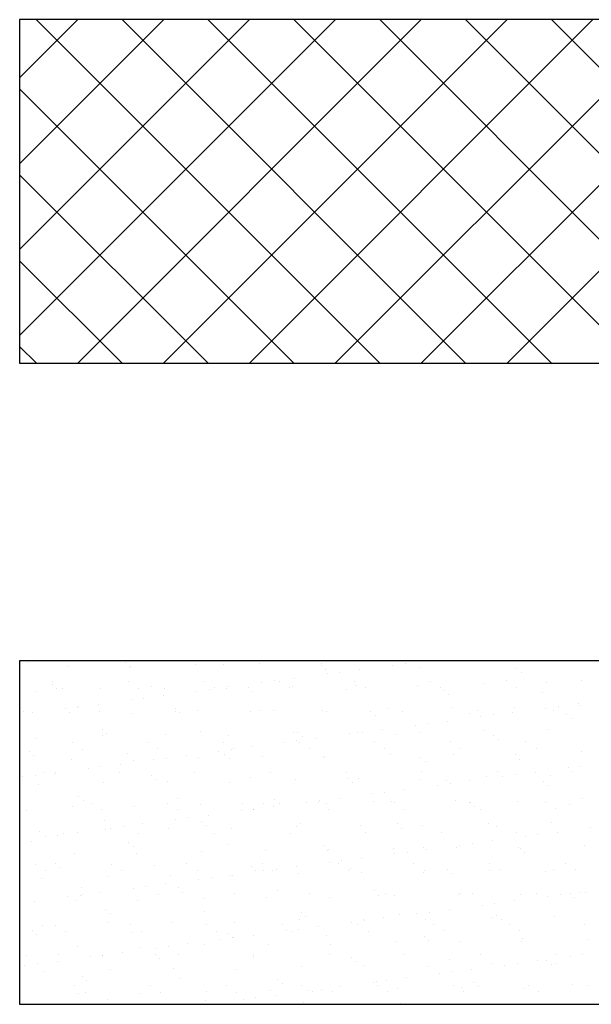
# Model space of a CAD drawing. Header units: millimetres. Extents: x -7023 to 53801, y 9849 to 33561.
# Tile 45 of 256: x 9471 to 9531, y 18150 to 18253. Entities that reach past the tile are written whole.
import ezdxf

# ---------------------------------------------------------------- set-up
doc = ezdxf.new("R2010")
doc.units = ezdxf.units.MM
doc.layers.add('.IE_podklad', color=252, linetype='Continuous')

msp = doc.modelspace()

# ---------------------------------------------------------------- linework, layer by layer
at = {"layer": '.IE_podklad'}
for p, q in [((9471.12, 18246.58), (9477.21, 18252.67)), ((9471.12, 18237.6), (9486.19, 18252.67)), ((9471.12, 18228.62), (9495.17, 18252.67)), ((9471.12, 18219.64), (9504.15, 18252.67)), ((9590.63, 18252.67), (9471.12, 18252.67)), ((9471.12, 18252.67), (9471.12, 18216.73)), ((9508.79, 18216.73), (9472.86, 18252.67)), ((9477.2, 18216.73), (9513.13, 18252.67)), ((9517.77, 18216.73), (9481.84, 18252.67)), ((9486.18, 18216.73), (9522.11, 18252.67)), ((9526.75, 18216.73), (9490.82, 18252.67)), ((9495.16, 18216.73), (9531.09, 18252.67)), ((9535.73, 18216.73), (9499.8, 18252.67)), ((9504.14, 18216.73), (9540.07, 18252.67)), ((9544.71, 18216.73), (9508.78, 18252.67)), ((9513.12, 18216.73), (9549.05, 18252.67)), ((9553.69, 18216.73), (9517.76, 18252.67)), ((9522.1, 18216.73), (9558.03, 18252.67)), ((9562.67, 18216.73), (9526.74, 18252.67)), ((9499.81, 18216.73), (9471.12, 18245.42)), ((9490.83, 18216.73), (9471.12, 18236.44)), ((9481.85, 18216.73), (9471.12, 18227.46)), ((9472.87, 18216.73), (9471.12, 18218.48)), ((9471.12, 18216.73), (9590.63, 18216.73)), ((9590.63, 18185.61), (9471.12, 18185.61)), ((9471.12, 18185.61), (9471.12, 18149.68)), ((9472.02, 18185.48), (9472.02, 18185.48)), ((9476.18, 18185.05), (9476.18, 18185.05)), ((9482.18, 18185.39), (9482.18, 18185.39)), ((9482.65, 18184.96), (9482.65, 18184.96)), ((9482.68, 18185.02), (9482.68, 18185.02)), ((9489.54, 18185.26), (9489.54, 18185.26)), ((9492.49, 18185.17), (9492.49, 18185.17)), ((9496.19, 18185.35), (9496.19, 18185.35)), ((9502.66, 18185.08), (9502.66, 18185.08)), ((9502.69, 18185.32), (9502.69, 18185.32)), ((9503.12, 18184.65), (9503.12, 18184.65)), ((9506.69, 18184.68), (9506.69, 18184.68)), ((9509.55, 18185.57), (9509.55, 18185.57)), ((9510.14, 18185.13), (9510.14, 18185.13)), ((9511.46, 18185.31), (9511.46, 18185.31)), ((9512.97, 18184.86), (9512.97, 18184.86)), ((9513.53, 18185.58), (9513.53, 18185.58)), ((9523.13, 18184.77), (9523.13, 18184.77)), ((9499.85, 18183.78), (9499.85, 18183.78)), ((9503.3, 18184.23), (9503.3, 18184.23)), ((9504.62, 18184.41), (9504.62, 18184.41)), ((9523.6, 18184.34), (9523.6, 18184.34)), ((9474.54, 18183.16), (9474.54, 18183.16)), ((9474.55, 18183.42), (9474.55, 18183.42)), ((9475.01, 18182.73), (9475.01, 18182.73)), ((9475.63, 18182.74), (9475.63, 18182.74)), ((9479.62, 18182.67), (9479.62, 18182.67)), ((9482.46, 18183.44), (9482.46, 18183.44)), ((9483.54, 18182.75), (9483.54, 18182.75)), ((9484.86, 18182.94), (9484.86, 18182.94)), ((9486.26, 18182.75), (9486.26, 18182.75)), ((9490.37, 18183.45), (9490.37, 18183.45)), ((9490.95, 18182.61), (9490.95, 18182.61)), ((9491.45, 18182.77), (9491.45, 18182.77)), ((9492.76, 18182.72), (9492.76, 18182.72)), ((9493.01, 18182.88), (9493.01, 18182.88)), ((9495.02, 18182.85), (9495.02, 18182.85)), ((9496.46, 18183.33), (9496.46, 18183.33)), ((9497.79, 18183.51), (9497.79, 18183.51)), ((9498.28, 18183.47), (9498.28, 18183.47)), ((9499.36, 18182.78), (9499.36, 18182.78)), ((9499.62, 18182.97), (9499.62, 18182.97)), ((9505.33, 18182.63), (9505.33, 18182.63)), ((9506.19, 18183.48), (9506.19, 18183.48)), ((9506.27, 18183.05), (9506.27, 18183.05)), ((9507.27, 18182.8), (9507.27, 18182.8)), ((9512.77, 18183.02), (9512.77, 18183.02)), ((9514.1, 18183.49), (9514.1, 18183.49)), ((9515.17, 18182.81), (9515.17, 18182.81)), ((9519.63, 18183.27), (9519.63, 18183.27)), ((9522.01, 18183.51), (9522.01, 18183.51)), ((9523.08, 18182.83), (9523.08, 18182.83)), ((9526.28, 18183.35), (9526.28, 18183.35)), ((9529.92, 18183.52), (9529.92, 18183.52)), ((9472.76, 18182.42), (9472.76, 18182.42)), ((9482.79, 18181.53), (9482.79, 18181.53)), ((9484.11, 18181.71), (9484.11, 18181.71)), ((9486.18, 18181.98), (9486.18, 18181.98)), ((9489.63, 18182.43), (9489.63, 18182.43)), ((9495.49, 18182.42), (9495.49, 18182.42)), ((9515.5, 18182.54), (9515.5, 18182.54)), ((9515.97, 18182.11), (9515.97, 18182.11)), ((9525.81, 18182.31), (9525.81, 18182.31)), ((9475.95, 18180.63), (9475.95, 18180.63)), ((9477.22, 18180.71), (9477.22, 18180.71)), ((9477.28, 18180.81), (9477.28, 18180.81)), ((9479.34, 18181.08), (9479.34, 18181.08)), ((9487.39, 18180.62), (9487.39, 18180.62)), ((9509.71, 18180.67), (9509.71, 18180.67)), ((9516.35, 18180.76), (9516.35, 18180.76)), ((9522.85, 18180.73), (9522.85, 18180.73)), ((9526.15, 18180.66), (9526.15, 18180.66)), ((9527.48, 18180.84), (9527.48, 18180.84)), ((9529.54, 18181.11), (9529.54, 18181.11)), ((9529.71, 18180.97), (9529.71, 18180.97)), ((9471.57, 18180.27), (9471.57, 18180.27)), ((9472.5, 18180.18), (9472.5, 18180.18)), ((9476.34, 18180.15), (9476.34, 18180.15)), ((9479.48, 18180.28), (9479.48, 18180.28)), ((9482.84, 18180.12), (9482.84, 18180.12)), ((9487.39, 18180.3), (9487.39, 18180.3)), ((9487.85, 18180.19), (9487.85, 18180.19)), ((9489.7, 18180.37), (9489.7, 18180.37)), ((9495.3, 18180.31), (9495.3, 18180.31)), ((9496.35, 18180.46), (9496.35, 18180.46)), ((9497.7, 18180.4), (9497.7, 18180.4)), ((9502.85, 18180.42), (9502.85, 18180.42)), ((9503.21, 18180.33), (9503.21, 18180.33)), ((9507.86, 18180.31), (9507.86, 18180.31)), ((9508.33, 18179.88), (9508.33, 18179.88)), ((9511.12, 18180.34), (9511.12, 18180.34)), ((9518.18, 18180.08), (9518.18, 18180.08)), ((9519.03, 18180.36), (9519.03, 18180.36)), ((9519.32, 18179.76), (9519.32, 18179.76)), ((9520.64, 18179.94), (9520.64, 18179.94)), ((9522.7, 18180.21), (9522.7, 18180.21)), ((9526.94, 18180.37), (9526.94, 18180.37)), ((9528.34, 18180), (9528.34, 18180)), ((9528.81, 18179.57), (9528.81, 18179.57)), ((9512.48, 18178.86), (9512.48, 18178.86)), ((9513.8, 18179.04), (9513.8, 18179.04)), ((9515.87, 18179.31), (9515.87, 18179.31)), ((9526.44, 18178.46), (9526.44, 18178.46)), ((9472.92, 18177.53), (9472.92, 18177.53)), ((9479.75, 18178.39), (9479.75, 18178.39)), ((9479.78, 18177.77), (9479.78, 18177.77)), ((9480.22, 18177.96), (9480.22, 18177.96)), ((9486.42, 18177.86), (9486.42, 18177.86)), ((9490.06, 18178.17), (9490.06, 18178.17)), ((9492.92, 18177.83), (9492.92, 18177.83)), ((9499.78, 18178.07), (9499.78, 18178.07)), ((9500.23, 18178.08), (9500.23, 18178.08)), ((9500.7, 18177.65), (9500.7, 18177.65)), ((9502.19, 18177.51), (9502.19, 18177.51)), ((9505.64, 18177.96), (9505.64, 18177.96)), ((9506.43, 18178.16), (9506.43, 18178.16)), ((9506.97, 18178.14), (9506.97, 18178.14)), ((9509.03, 18178.41), (9509.03, 18178.41)), ((9510.54, 18177.86), (9510.54, 18177.86)), ((9512.93, 18178.13), (9512.93, 18178.13)), ((9519.79, 18178.37), (9519.79, 18178.37)), ((9520.7, 18177.77), (9520.7, 18177.77)), ((9476.61, 18177.06), (9476.61, 18177.06)), ((9477.68, 18176.38), (9477.68, 18176.38)), ((9484.52, 18177.08), (9484.52, 18177.08)), ((9485.59, 18176.39), (9485.59, 18176.39)), ((9492.43, 18177.09), (9492.43, 18177.09)), ((9493.5, 18176.41), (9493.5, 18176.41)), ((9495.36, 18176.61), (9495.36, 18176.61)), ((9498.81, 18177.06), (9498.81, 18177.06)), ((9500.13, 18177.24), (9500.13, 18177.24)), ((9500.34, 18177.11), (9500.34, 18177.11)), ((9501.41, 18176.42), (9501.41, 18176.42)), ((9508.25, 18177.12), (9508.25, 18177.12)), ((9509.32, 18176.44), (9509.32, 18176.44)), ((9516.16, 18177.13), (9516.16, 18177.13)), ((9517.23, 18176.45), (9517.23, 18176.45)), ((9521.17, 18177.34), (9521.17, 18177.34)), ((9524.07, 18177.15), (9524.07, 18177.15)), ((9525.14, 18176.47), (9525.14, 18176.47)), ((9472.11, 18176.16), (9472.11, 18176.16)), ((9472.58, 18175.73), (9472.58, 18175.73)), ((9482.43, 18175.94), (9482.43, 18175.94)), ((9486.45, 18175.44), (9486.45, 18175.44)), ((9488.52, 18175.71), (9488.52, 18175.71)), ((9489.86, 18175.48), (9489.86, 18175.48)), ((9491.97, 18176.16), (9491.97, 18176.16)), ((9492.59, 18175.85), (9492.59, 18175.85)), ((9493.06, 18175.42), (9493.06, 18175.42)), ((9493.29, 18176.34), (9493.29, 18176.34)), ((9496.51, 18175.56), (9496.51, 18175.56)), ((9502.9, 18175.63), (9502.9, 18175.63)), ((9503.01, 18175.53), (9503.01, 18175.53)), ((9509.87, 18175.78), (9509.87, 18175.78)), ((9513.07, 18175.54), (9513.07, 18175.54)), ((9516.51, 18175.86), (9516.51, 18175.86)), ((9523.01, 18175.83), (9523.01, 18175.83)), ((9529.87, 18176.08), (9529.87, 18176.08)), ((9476.5, 18175.26), (9476.5, 18175.26)), ((9478.29, 18174.36), (9478.29, 18174.36)), ((9479.62, 18174.54), (9479.62, 18174.54)), ((9481.68, 18174.81), (9481.68, 18174.81)), ((9483, 18175.23), (9483, 18175.23)), ((9485.13, 18175.26), (9485.13, 18175.26)), ((9513.54, 18175.11), (9513.54, 18175.11)), ((9523.38, 18175.31), (9523.38, 18175.31)), ((9528.5, 18174.4), (9528.5, 18174.4)), ((9529.82, 18174.57), (9529.82, 18174.57)), ((9471.46, 18173.46), (9471.46, 18173.46)), ((9472.78, 18173.64), (9472.78, 18173.64)), ((9473.62, 18173.91), (9473.62, 18173.91)), ((9474.79, 18173.71), (9474.79, 18173.71)), ((9474.84, 18173.91), (9474.84, 18173.91)), ((9481.53, 18173.92), (9481.53, 18173.92)), ((9484.96, 18173.62), (9484.96, 18173.62)), ((9489.44, 18173.94), (9489.44, 18173.94)), ((9495.27, 18173.4), (9495.27, 18173.4)), ((9497.35, 18173.95), (9497.35, 18173.95)), ((9505.26, 18173.97), (9505.26, 18173.97)), ((9505.43, 18173.31), (9505.43, 18173.31)), ((9513.17, 18173.98), (9513.17, 18173.98)), ((9519.95, 18173.48), (9519.95, 18173.48)), ((9521.08, 18174), (9521.08, 18174)), ((9521.66, 18173.5), (9521.66, 18173.5)), ((9522.98, 18173.67), (9522.98, 18173.67)), ((9525.05, 18173.94), (9525.05, 18173.94)), ((9526.6, 18173.57), (9526.6, 18173.57)), ((9528.99, 18174.01), (9528.99, 18174.01)), ((9473.08, 18172.63), (9473.08, 18172.63)), ((9479.94, 18172.88), (9479.94, 18172.88)), ((9485.42, 18173.19), (9485.42, 18173.19)), ((9486.58, 18172.96), (9486.58, 18172.96)), ((9493.08, 18172.93), (9493.08, 18172.93)), ((9499.94, 18173.18), (9499.94, 18173.18)), ((9505.9, 18172.88), (9505.9, 18172.88)), ((9506.59, 18173.26), (9506.59, 18173.26)), ((9513.09, 18173.23), (9513.09, 18173.23)), ((9514.82, 18172.6), (9514.82, 18172.6)), ((9515.75, 18173.09), (9515.75, 18173.09)), ((9516.14, 18172.77), (9516.14, 18172.77)), ((9518.21, 18173.04), (9518.21, 18173.04)), ((9525.91, 18173), (9525.91, 18173)), ((9526.38, 18172.57), (9526.38, 18172.57)), ((9477.32, 18171.39), (9477.32, 18171.39)), ((9504.54, 18171.24), (9504.54, 18171.24)), ((9507.99, 18171.7), (9507.99, 18171.7)), ((9509.31, 18171.87), (9509.31, 18171.87)), ((9511.37, 18172.14), (9511.37, 18172.14)), ((9476.66, 18170.37), (9476.66, 18170.37)), ((9477.79, 18170.96), (9477.79, 18170.96)), ((9478.66, 18170.7), (9478.66, 18170.7)), ((9483.16, 18170.34), (9483.16, 18170.34)), ((9486.57, 18170.72), (9486.57, 18170.72)), ((9487.63, 18171.17), (9487.63, 18171.17)), ((9490.02, 18170.58), (9490.02, 18170.58)), ((9494.48, 18170.73), (9494.48, 18170.73)), ((9496.67, 18170.67), (9496.67, 18170.67)), ((9497.7, 18170.34), (9497.7, 18170.34)), ((9497.8, 18171.08), (9497.8, 18171.08)), ((9498.27, 18170.65), (9498.27, 18170.65)), ((9501.15, 18170.8), (9501.15, 18170.8)), ((9502.39, 18170.74), (9502.39, 18170.74)), ((9502.47, 18170.97), (9502.47, 18170.97)), ((9503.17, 18170.64), (9503.17, 18170.64)), ((9508.11, 18170.86), (9508.11, 18170.86)), ((9510.03, 18170.88), (9510.03, 18170.88)), ((9510.3, 18170.76), (9510.3, 18170.76)), ((9516.67, 18170.97), (9516.67, 18170.97)), ((9518.21, 18170.77), (9518.21, 18170.77)), ((9518.27, 18170.77), (9518.27, 18170.77)), ((9518.74, 18170.34), (9518.74, 18170.34)), ((9523.17, 18170.94), (9523.17, 18170.94)), ((9526.12, 18170.79), (9526.12, 18170.79)), ((9528.59, 18170.54), (9528.59, 18170.54)), ((9530.03, 18171.18), (9530.03, 18171.18)), ((9471.82, 18170), (9471.82, 18170)), ((9479.73, 18170.02), (9479.73, 18170.02)), ((9487.64, 18170.03), (9487.64, 18170.03)), ((9488.8, 18169.17), (9488.8, 18169.17)), ((9490.86, 18169.44), (9490.86, 18169.44)), ((9494.31, 18169.9), (9494.31, 18169.9)), ((9495.55, 18170.05), (9495.55, 18170.05)), ((9495.63, 18170.07), (9495.63, 18170.07)), ((9503.46, 18170.06), (9503.46, 18170.06)), ((9511.37, 18170.08), (9511.37, 18170.08)), ((9519.28, 18170.09), (9519.28, 18170.09)), ((9527.19, 18170.11), (9527.19, 18170.11)), ((9480, 18168.94), (9480, 18168.94)), ((9481.96, 18168.27), (9481.96, 18168.27)), ((9484.02, 18168.54), (9484.02, 18168.54)), ((9487.47, 18169), (9487.47, 18169)), ((9490.16, 18168.85), (9490.16, 18168.85)), ((9490.63, 18168.42), (9490.63, 18168.42)), ((9500.1, 18168.29), (9500.1, 18168.29)), ((9500.48, 18168.63), (9500.48, 18168.63)), ((9506.75, 18168.37), (9506.75, 18168.37)), ((9510.64, 18168.54), (9510.64, 18168.54)), ((9513.25, 18168.34), (9513.25, 18168.34)), ((9520.11, 18168.59), (9520.11, 18168.59)), ((9520.95, 18168.31), (9520.95, 18168.31)), ((9526.76, 18168.67), (9526.76, 18168.67)), ((9530.84, 18168.13), (9530.84, 18168.13)), ((9473.24, 18167.74), (9473.24, 18167.74)), ((9473.8, 18167.2), (9473.8, 18167.2)), ((9475.12, 18167.37), (9475.12, 18167.37)), ((9475.67, 18167.55), (9475.67, 18167.55)), ((9477.19, 18167.64), (9477.19, 18167.64)), ((9480.1, 18167.99), (9480.1, 18167.99)), ((9480.64, 18168.1), (9480.64, 18168.1)), ((9483.58, 18167.56), (9483.58, 18167.56)), ((9486.74, 18168.07), (9486.74, 18168.07)), ((9491.49, 18167.58), (9491.49, 18167.58)), ((9493.24, 18168.04), (9493.24, 18168.04)), ((9499.4, 18167.59), (9499.4, 18167.59)), ((9507.31, 18167.61), (9507.31, 18167.61)), ((9511.11, 18168.11), (9511.11, 18168.11)), ((9515.22, 18167.62), (9515.22, 18167.62)), ((9523.13, 18167.63), (9523.13, 18167.63)), ((9524, 18167.23), (9524, 18167.23)), ((9525.32, 18167.4), (9525.32, 18167.4)), ((9527.39, 18167.67), (9527.39, 18167.67)), ((9472.36, 18166.71), (9472.36, 18166.71)), ((9482.53, 18166.62), (9482.53, 18166.62)), ((9482.99, 18166.19), (9482.99, 18166.19)), ((9492.84, 18166.4), (9492.84, 18166.4)), ((9503, 18166.31), (9503, 18166.31)), ((9513.32, 18166.09), (9513.32, 18166.09)), ((9516.83, 18166.07), (9516.83, 18166.07)), ((9517.16, 18166.33), (9517.16, 18166.33)), ((9518.49, 18166.5), (9518.49, 18166.5)), ((9520.55, 18166.77), (9520.55, 18166.77)), ((9530.19, 18166.29), (9530.19, 18166.29)), ((9476.82, 18165.47), (9476.82, 18165.47)), ((9483.32, 18165.44), (9483.32, 18165.44)), ((9490.18, 18165.69), (9490.18, 18165.69)), ((9496.83, 18165.77), (9496.83, 18165.77)), ((9503.33, 18165.74), (9503.33, 18165.74)), ((9503.47, 18165.88), (9503.47, 18165.88)), ((9510.19, 18165.99), (9510.19, 18165.99)), ((9510.33, 18165.43), (9510.33, 18165.43)), ((9511.65, 18165.6), (9511.65, 18165.6)), ((9513.71, 18165.87), (9513.71, 18165.87)), ((9523.33, 18166.04), (9523.33, 18166.04)), ((9523.48, 18166), (9523.48, 18166)), ((9523.95, 18165.57), (9523.95, 18165.57)), ((9472.8, 18164.33), (9472.8, 18164.33)), ((9474.89, 18164.39), (9474.89, 18164.39)), ((9480.71, 18164.34), (9480.71, 18164.34)), ((9485.2, 18164.17), (9485.2, 18164.17)), ((9488.62, 18164.36), (9488.62, 18164.36)), ((9495.37, 18164.08), (9495.37, 18164.08)), ((9496.53, 18164.37), (9496.53, 18164.37)), ((9500.04, 18164.07), (9500.04, 18164.07)), ((9503.49, 18164.53), (9503.49, 18164.53)), ((9504.44, 18164.38), (9504.44, 18164.38)), ((9504.81, 18164.7), (9504.81, 18164.7)), ((9506.88, 18164.97), (9506.88, 18164.97)), ((9512.35, 18164.4), (9512.35, 18164.4)), ((9520.26, 18164.41), (9520.26, 18164.41)), ((9528.17, 18164.43), (9528.17, 18164.43)), ((9473.87, 18163.64), (9473.87, 18163.64)), ((9475.36, 18163.96), (9475.36, 18163.96)), ((9480.26, 18163.09), (9480.26, 18163.09)), ((9481.78, 18163.66), (9481.78, 18163.66)), ((9486.9, 18163.18), (9486.9, 18163.18)), ((9489.69, 18163.67), (9489.69, 18163.67)), ((9493.2, 18163.17), (9493.2, 18163.17)), ((9493.4, 18163.14), (9493.4, 18163.14)), ((9495.84, 18163.65), (9495.84, 18163.65)), ((9496.65, 18163.63), (9496.65, 18163.63)), ((9497.6, 18163.69), (9497.6, 18163.69)), ((9497.97, 18163.8), (9497.97, 18163.8)), ((9500.26, 18163.39), (9500.26, 18163.39)), ((9505.51, 18163.7), (9505.51, 18163.7)), ((9505.68, 18163.86), (9505.68, 18163.86)), ((9506.91, 18163.48), (9506.91, 18163.48)), ((9513.41, 18163.45), (9513.41, 18163.45)), ((9513.42, 18163.72), (9513.42, 18163.72)), ((9515.85, 18163.77), (9515.85, 18163.77)), ((9516.31, 18163.34), (9516.31, 18163.34)), ((9520.27, 18163.69), (9520.27, 18163.69)), ((9521.33, 18163.73), (9521.33, 18163.73)), ((9526.16, 18163.54), (9526.16, 18163.54)), ((9526.92, 18163.78), (9526.92, 18163.78)), ((9529.24, 18163.75), (9529.24, 18163.75)), ((9473.4, 18162.84), (9473.4, 18162.84)), ((9484.3, 18162), (9484.3, 18162)), ((9486.37, 18162.27), (9486.37, 18162.27)), ((9489.82, 18162.73), (9489.82, 18162.73)), ((9491.14, 18162.9), (9491.14, 18162.9)), ((9476.14, 18160.93), (9476.14, 18160.93)), ((9477.46, 18161.1), (9477.46, 18161.1)), ((9477.57, 18161.94), (9477.57, 18161.94)), ((9477.73, 18161.19), (9477.73, 18161.19)), ((9479.53, 18161.37), (9479.53, 18161.37)), ((9482.98, 18161.83), (9482.98, 18161.83)), ((9485.64, 18161.2), (9485.64, 18161.2)), ((9487.73, 18161.85), (9487.73, 18161.85)), ((9488.2, 18161.42), (9488.2, 18161.42)), ((9493.55, 18161.22), (9493.55, 18161.22)), ((9498.05, 18161.63), (9498.05, 18161.63)), ((9501.46, 18161.23), (9501.46, 18161.23)), ((9508.21, 18161.54), (9508.21, 18161.54)), ((9508.68, 18161.11), (9508.68, 18161.11)), ((9509.37, 18161.25), (9509.37, 18161.25)), ((9510.35, 18161.1), (9510.35, 18161.1)), ((9516.99, 18161.18), (9516.99, 18161.18)), ((9517.28, 18161.26), (9517.28, 18161.26)), ((9518.52, 18161.31), (9518.52, 18161.31)), ((9523.49, 18161.15), (9523.49, 18161.15)), ((9525.19, 18161.27), (9525.19, 18161.27)), ((9526.34, 18160.96), (9526.34, 18160.96)), ((9527.67, 18161.13), (9527.67, 18161.13)), ((9528.69, 18161.23), (9528.69, 18161.23)), ((9529.73, 18161.41), (9529.73, 18161.41)), ((9530.35, 18161.4), (9530.35, 18161.4)), ((9472.69, 18160.47), (9472.69, 18160.47)), ((9476.98, 18160.58), (9476.98, 18160.58)), ((9483.48, 18160.55), (9483.48, 18160.55)), ((9490.34, 18160.79), (9490.34, 18160.79)), ((9496.99, 18160.88), (9496.99, 18160.88)), ((9503.49, 18160.85), (9503.49, 18160.85)), ((9519.51, 18160.06), (9519.51, 18160.06)), ((9520.83, 18160.23), (9520.83, 18160.23)), ((9522.89, 18160.51), (9522.89, 18160.51)), ((9529.15, 18160.8), (9529.15, 18160.8)), ((9480.1, 18159.62), (9480.1, 18159.62)), ((9480.57, 18159.19), (9480.57, 18159.19)), ((9490.41, 18159.4), (9490.41, 18159.4)), ((9500.57, 18159.31), (9500.57, 18159.31)), ((9501.04, 18158.88), (9501.04, 18158.88)), ((9510.89, 18159.09), (9510.89, 18159.09)), ((9512.67, 18159.16), (9512.67, 18159.16)), ((9513.99, 18159.33), (9513.99, 18159.33)), ((9516.06, 18159.61), (9516.06, 18159.61)), ((9521.05, 18159), (9521.05, 18159)), ((9527.08, 18158.88), (9527.08, 18158.88)), ((9473.56, 18157.95), (9473.56, 18157.95)), ((9474.85, 18157.97), (9474.85, 18157.97)), ((9480.42, 18158.2), (9480.42, 18158.2)), ((9482.76, 18157.98), (9482.76, 18157.98)), ((9487.06, 18158.28), (9487.06, 18158.28)), ((9490.67, 18158), (9490.67, 18158)), ((9493.56, 18158.25), (9493.56, 18158.25)), ((9498.58, 18158.01), (9498.58, 18158.01)), ((9500.42, 18158.5), (9500.42, 18158.5)), ((9505.83, 18158.26), (9505.83, 18158.26)), ((9506.49, 18158.02), (9506.49, 18158.02)), ((9507.07, 18158.58), (9507.07, 18158.58)), ((9507.15, 18158.43), (9507.15, 18158.43)), ((9509.22, 18158.71), (9509.22, 18158.71)), ((9513.57, 18158.55), (9513.57, 18158.55)), ((9514.4, 18158.04), (9514.4, 18158.04)), ((9520.43, 18158.8), (9520.43, 18158.8)), ((9521.52, 18158.57), (9521.52, 18158.57)), ((9522.31, 18158.05), (9522.31, 18158.05)), ((9530.22, 18158.07), (9530.22, 18158.07)), ((9472.46, 18157.39), (9472.46, 18157.39)), ((9472.93, 18156.96), (9472.93, 18156.96)), ((9475.92, 18157.28), (9475.92, 18157.28)), ((9482.77, 18157.17), (9482.77, 18157.17)), ((9483.83, 18157.3), (9483.83, 18157.3)), ((9491.74, 18157.31), (9491.74, 18157.31)), ((9492.94, 18157.08), (9492.94, 18157.08)), ((9495.54, 18156.91), (9495.54, 18156.91)), ((9498.99, 18157.36), (9498.99, 18157.36)), ((9499.65, 18157.33), (9499.65, 18157.33)), ((9500.32, 18157.53), (9500.32, 18157.53)), ((9502.38, 18157.81), (9502.38, 18157.81)), ((9503.25, 18156.86), (9503.25, 18156.86)), ((9507.56, 18157.34), (9507.56, 18157.34)), ((9515.47, 18157.36), (9515.47, 18157.36)), ((9523.38, 18157.37), (9523.38, 18157.37)), ((9488.71, 18156), (9488.71, 18156)), ((9490.5, 18155.9), (9490.5, 18155.9)), ((9492.16, 18156.46), (9492.16, 18156.46)), ((9493.41, 18156.65), (9493.41, 18156.65)), ((9493.48, 18156.63), (9493.48, 18156.63)), ((9497.15, 18155.98), (9497.15, 18155.98)), ((9503.65, 18155.95), (9503.65, 18155.95)), ((9510.51, 18156.2), (9510.51, 18156.2)), ((9513.42, 18156.77), (9513.42, 18156.77)), ((9513.88, 18156.34), (9513.88, 18156.34)), ((9517.15, 18156.29), (9517.15, 18156.29)), ((9523.65, 18156.25), (9523.65, 18156.25)), ((9523.73, 18156.54), (9523.73, 18156.54)), ((9530.51, 18156.5), (9530.51, 18156.5)), ((9471.87, 18154.81), (9471.87, 18154.81)), ((9475.14, 18154.94), (9475.14, 18154.94)), ((9477.14, 18155.68), (9477.14, 18155.68)), ((9479.78, 18154.83), (9479.78, 18154.83)), ((9479.81, 18154.83), (9479.81, 18154.83)), ((9481.87, 18155.1), (9481.87, 18155.1)), ((9483.64, 18155.65), (9483.64, 18155.65)), ((9485.3, 18154.85), (9485.3, 18154.85)), ((9485.32, 18155.56), (9485.32, 18155.56)), ((9486.64, 18155.73), (9486.64, 18155.73)), ((9487.69, 18154.84), (9487.69, 18154.84)), ((9495.6, 18154.86), (9495.6, 18154.86)), ((9503.51, 18154.87), (9503.51, 18154.87)), ((9511.42, 18154.89), (9511.42, 18154.89)), ((9519.33, 18154.9), (9519.33, 18154.9)), ((9527.24, 18154.91), (9527.24, 18154.91)), ((9530.01, 18154.87), (9530.01, 18154.87)), ((9471.65, 18153.76), (9471.65, 18153.76)), ((9472.97, 18153.93), (9472.97, 18153.93)), ((9475.03, 18154.2), (9475.03, 18154.2)), ((9478.48, 18154.66), (9478.48, 18154.66)), ((9485.77, 18154.42), (9485.77, 18154.42)), ((9495.62, 18154.63), (9495.62, 18154.63)), ((9505.78, 18154.54), (9505.78, 18154.54)), ((9506.25, 18154.11), (9506.25, 18154.11)), ((9516.09, 18154.32), (9516.09, 18154.32)), ((9520.59, 18153.9), (9520.59, 18153.9)), ((9521.85, 18153.79), (9521.85, 18153.79)), ((9523.17, 18153.97), (9523.17, 18153.97)), ((9525.24, 18154.24), (9525.24, 18154.24)), ((9526.26, 18154.23), (9526.26, 18154.23)), ((9526.73, 18153.8), (9526.73, 18153.8)), ((9527.24, 18153.99), (9527.24, 18153.99)), ((9528.69, 18154.69), (9528.69, 18154.69)), ((9473.72, 18153.06), (9473.72, 18153.06)), ((9480.58, 18153.3), (9480.58, 18153.3)), ((9487.22, 18153.39), (9487.22, 18153.39)), ((9493.72, 18153.36), (9493.72, 18153.36)), ((9500.58, 18153.6), (9500.58, 18153.6)), ((9507.23, 18153.69), (9507.23, 18153.69)), ((9513.73, 18153.66), (9513.73, 18153.66)), ((9515.01, 18152.89), (9515.01, 18152.89)), ((9516.33, 18153.07), (9516.33, 18153.07)), ((9518.4, 18153.34), (9518.4, 18153.34)), ((9477.67, 18152.62), (9477.67, 18152.62)), ((9478.14, 18152.19), (9478.14, 18152.19)), ((9487.98, 18152.4), (9487.98, 18152.4)), ((9498.14, 18152.31), (9498.14, 18152.31)), ((9498.61, 18151.88), (9498.61, 18151.88)), ((9500.63, 18151.65), (9500.63, 18151.65)), ((9508.17, 18151.99), (9508.17, 18151.99)), ((9508.46, 18152.09), (9508.46, 18152.09)), ((9508.54, 18151.66), (9508.54, 18151.66)), ((9509.5, 18152.17), (9509.5, 18152.17)), ((9511.56, 18152.44), (9511.56, 18152.44)), ((9516.45, 18151.68), (9516.45, 18151.68)), ((9518.62, 18152), (9518.62, 18152)), ((9524.36, 18151.69), (9524.36, 18151.69)), ((9528.94, 18151.77), (9528.94, 18151.77)), ((9476.9, 18151.61), (9476.9, 18151.61)), ((9477.3, 18150.79), (9477.3, 18150.79)), ((9477.97, 18150.92), (9477.97, 18150.92)), ((9483.8, 18150.76), (9483.8, 18150.76)), ((9484.81, 18151.62), (9484.81, 18151.62)), ((9485.88, 18150.94), (9485.88, 18150.94)), ((9490.66, 18151.01), (9490.66, 18151.01)), ((9492.72, 18151.63), (9492.72, 18151.63)), ((9493.79, 18150.95), (9493.79, 18150.95)), ((9497.31, 18151.09), (9497.31, 18151.09)), ((9497.89, 18150.64), (9497.89, 18150.64)), ((9501.34, 18151.09), (9501.34, 18151.09)), ((9501.7, 18150.97), (9501.7, 18150.97)), ((9502.66, 18151.27), (9502.66, 18151.27)), ((9503.81, 18151.06), (9503.81, 18151.06)), ((9504.72, 18151.54), (9504.72, 18151.54)), ((9509.61, 18150.98), (9509.61, 18150.98)), ((9510.67, 18151.31), (9510.67, 18151.31)), ((9517.31, 18151.39), (9517.31, 18151.39)), ((9517.52, 18151), (9517.52, 18151)), ((9519.09, 18151.57), (9519.09, 18151.57)), ((9523.81, 18151.36), (9523.81, 18151.36)), ((9525.43, 18151.01), (9525.43, 18151.01)), ((9530.67, 18151.61), (9530.67, 18151.61)), ((9471.12, 18149.68), (9590.63, 18149.68)), ((9480.35, 18150.17), (9480.35, 18150.17)), ((9490.51, 18150.08), (9490.51, 18150.08)), ((9491.05, 18149.74), (9491.05, 18149.74)), ((9494.5, 18150.19), (9494.5, 18150.19)), ((9495.82, 18150.37), (9495.82, 18150.37)), ((9500.82, 18149.86), (9500.82, 18149.86)), ((9510.99, 18149.77), (9510.99, 18149.77))]:
    msp.add_line(p, q, dxfattribs=at)

doc.saveas('drawing.dxf')
